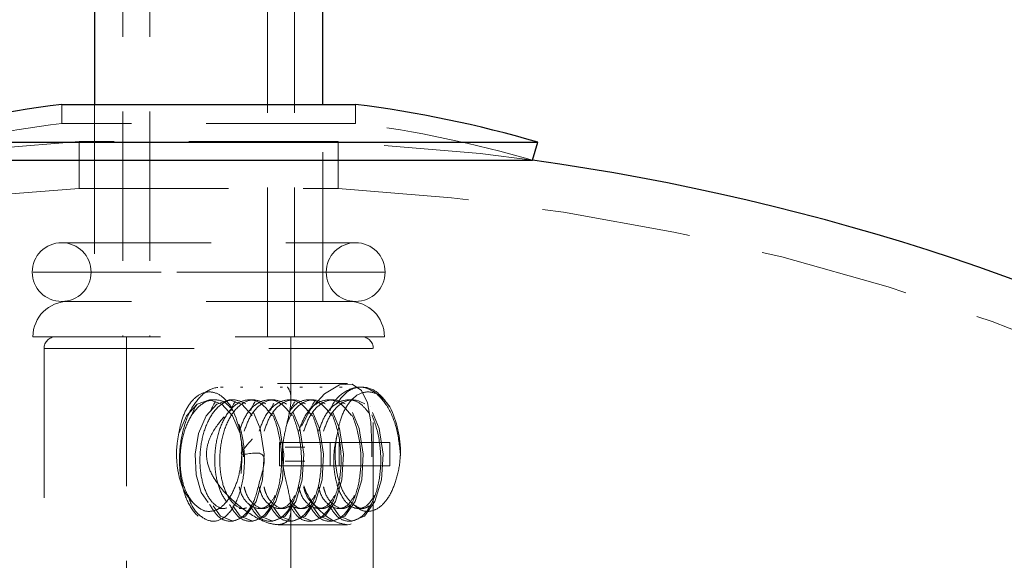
# Model space of a CAD drawing. Header units: millimetres. Extents: x 629 to 811, y 290 to 661.
# Tile 19 of 36: x 789.09 to 797.46, y 324.67 to 329.27. Entities that reach past the tile are written whole.
import ezdxf

# ---------------------------------------------------------------- set-up
doc = ezdxf.new("R2010")
doc.units = ezdxf.units.MM
doc.linetypes.add('HIDDEN', pattern=[1.905, 1.27, -0.635])

msp = doc.modelspace()

# ---------------------------------------------------------------- linework, layer by layer
at = {"color": 7, "linetype": 'Continuous', "lineweight": 25}
for p, q in [((789.7245, 360.8714), (789.7245, 328.5479)), ((791.6645, 328.5479), (791.6645, 360.8714)), ((789.4445, 328.5479), (791.9445, 328.5479)), ((788.9524, 328.2263), (793.4945, 328.2263)), ((793.4497, 328.0727), (793.4945, 328.2263)), ((788.9803, 328.0727), (793.4497, 328.0727))]:
    msp.add_line(p, q, dxfattribs=at)
at = {"color": 7, "linetype": 'HIDDEN', "lineweight": 18}
for p, q in [((789.9645, 360.8714), (789.9645, 326.5714)), ((790.1945, 360.8714), (790.1945, 326.5714)), ((791.1945, 326.5714), (791.1945, 360.8714)), ((791.4245, 326.5714), (791.4245, 360.8714)), ((789.4445, 328.5479), (789.4445, 328.3866)), ((789.7245, 328.5479), (789.7245, 326.8714)), ((791.6645, 326.8714), (791.6645, 328.5479)), ((791.9445, 328.3866), (791.9445, 328.5479)), ((791.9445, 328.3866), (789.4445, 328.3866)), ((791.7945, 328.2331), (789.5945, 328.2331)), ((789.5945, 328.2331), (789.5945, 327.8325)), ((791.7945, 327.8325), (791.7945, 328.2331)), ((789.5945, 327.8325), (791.7945, 327.8325)), ((789.4445, 327.3714), (791.9445, 327.3714)), ((792.1945, 327.1214), (789.2033, 327.1214)), ((791.6945, 327.1214), (789.7038, 327.1214)), ((791.9445, 326.8714), (789.4445, 326.8714)), ((792.1891, 326.5714), (789.1999, 326.5714)), ((789.9945, 326.5714), (789.9945, 322.6514)), ((791.3945, 326.0368), (791.3945, 326.5714)), ((789.2945, 326.4714), (789.2945, 324.5714)), ((789.3022, 326.4714), (792.0867, 326.4714)), ((792.0945, 324.5714), (792.0945, 326.4714)), ((790.8173, 326.1424), (790.7963, 326.1424)), ((790.9859, 326.1424), (790.9649, 326.1424)), ((791.1545, 326.1424), (791.1334, 326.1424)), ((791.8746, 326.1724), (791.2804, 326.1724)), ((791.3231, 326.1424), (791.302, 326.1424)), ((791.4917, 326.1424), (791.4706, 326.1424)), ((791.6603, 326.1424), (791.6392, 326.1424)), ((791.8289, 326.1424), (791.8078, 326.1424)), ((790.7434, 326.0342), (790.7012, 326.0342)), ((790.9119, 326.0342), (790.8698, 326.0342)), ((791.0805, 326.0342), (791.0384, 326.0342)), ((791.2491, 326.0342), (791.207, 326.0342)), ((791.4177, 326.0342), (791.3756, 326.0342)), ((791.5863, 326.0342), (791.5442, 326.0342)), ((791.7549, 326.0342), (791.7128, 326.0342)), ((791.9235, 326.0342), (791.8814, 326.0342)), ((791.2976, 325.6724), (791.728, 325.6724)), ((791.2976, 325.4724), (791.2976, 325.6724)), ((791.728, 325.6724), (792.2338, 325.6724)), ((791.728, 325.6724), (791.728, 325.4724)), ((791.8034, 325.4724), (791.8034, 325.6724)), ((792.2338, 325.6724), (792.2338, 325.4724)), ((791.5128, 325.6324), (791.3442, 325.6324)), ((791.728, 325.4724), (791.2976, 325.4724)), ((791.3442, 325.5124), (791.5128, 325.5124)), ((791.728, 325.4724), (792.2338, 325.4724)), ((790.7859, 325.1107), (790.8281, 325.1107)), ((790.9545, 325.1107), (790.9967, 325.1107)), ((791.1231, 325.1107), (791.1652, 325.1107)), ((791.2917, 325.1107), (791.3338, 325.1107)), ((791.3945, 322.6514), (791.3945, 325.1136)), ((791.4603, 325.1107), (791.5024, 325.1107)), ((791.6289, 325.1107), (791.671, 325.1107)), ((791.7975, 325.1107), (791.8396, 325.1107)), ((791.9661, 325.1107), (792.0082, 325.1107)), ((790.712, 325.0024), (790.733, 325.0024)), ((790.8806, 325.0024), (790.9016, 325.0024)), ((791.0492, 325.0024), (791.0702, 325.0024)), ((791.2177, 325.0024), (791.2388, 325.0024)), ((791.2846, 324.9724), (791.8746, 324.9724)), ((791.3863, 325.0024), (791.4074, 325.0024)), ((791.5549, 325.0024), (791.576, 325.0024)), ((791.7235, 325.0024), (791.7446, 325.0024)), ((791.8921, 325.0024), (791.9132, 325.0024))]:
    msp.add_line(p, q, dxfattribs=at)
at = {"color": 7, "linetype": 'HIDDEN', "lineweight": 18, "flags": 128}
for points in [[(789.5945, 328.2331), (788.4148, 328.133), (787.9393, 328.0727)], [(793.4497, 328.0727), (793.0025, 328.1298), (791.7945, 328.2331)], [(790.7321, 325.133), (790.7948, 325.0458), (790.9016, 325.0024), (791.0084, 325.0458), (791.0974, 325.1694), (791.1533, 325.3543), (791.1661, 325.5724), (791.1322, 325.7906), (791.0552, 325.9755), (791.0552, 325.9755), (790.9452, 326.0991), (790.8173, 326.1424), (790.6895, 326.0991), (790.5794, 325.9755), (790.5482, 325.9004)], [(790.9007, 325.133), (790.9634, 325.0458), (791.0702, 325.0024), (791.177, 325.0458), (791.266, 325.1694), (791.3219, 325.3543), (791.3347, 325.5724), (791.3008, 325.7906), (791.2238, 325.9755), (791.2238, 325.9755), (791.1138, 326.0991), (790.9859, 326.1424), (790.858, 326.0991), (790.7709, 326.0012)], [(791.0693, 325.133), (791.132, 325.0458), (791.2388, 325.0024), (791.3456, 325.0458), (791.4346, 325.1694), (791.4905, 325.3543), (791.5033, 325.5724), (791.4694, 325.7906), (791.3924, 325.9755), (791.3924, 325.9755), (791.2824, 326.0991), (791.1545, 326.1424), (791.0266, 326.0991), (790.9395, 326.0012)], [(791.2379, 325.133), (791.3006, 325.0458), (791.4074, 325.0024), (791.5142, 325.0458), (791.6032, 325.1694), (791.6591, 325.3543), (791.6719, 325.5724), (791.638, 325.7906), (791.561, 325.9755), (791.561, 325.9755), (791.451, 326.0991), (791.3231, 326.1424), (791.1952, 326.0991), (791.1081, 326.0012)], [(791.4064, 325.133), (791.4692, 325.0458), (791.576, 325.0024), (791.6828, 325.0458), (791.7718, 325.1694), (791.8277, 325.3543), (791.8405, 325.5724), (791.8066, 325.7906), (791.7296, 325.9755), (791.7296, 325.9755), (791.6196, 326.0991), (791.4917, 326.1424), (791.3638, 326.0991), (791.2767, 326.0012)], [(791.575, 325.133), (791.6378, 325.0458), (791.7446, 325.0024), (791.8514, 325.0458), (791.9404, 325.1694), (791.9963, 325.3543), (792.0091, 325.5724), (791.9752, 325.7906), (791.8982, 325.9755), (791.8982, 325.9755), (791.7882, 326.0991), (791.6603, 326.1424), (791.5324, 326.0991), (791.4453, 326.0012)], [(791.4846, 325.8094), (791.5599, 325.9552), (791.6784, 326.086), (791.808, 326.1611), (791.9157, 326.1671), (791.9928, 326.1146), (792.044, 326.0085), (792.0725, 325.8474), (792.0828, 325.6488), (792.0819, 325.4562), (792.0714, 325.2859), (792.0438, 325.1355), (791.9861, 325.0224), (791.8958, 324.9738), (791.8746, 324.9724), (791.8746, 324.9724)], [(791.7436, 325.133), (791.8064, 325.0458), (791.9132, 325.0024), (792.02, 325.0458), (792.1089, 325.1694), (792.1649, 325.3543), (792.1777, 325.5724), (792.1438, 325.7906), (792.0668, 325.9755), (792.0668, 325.9755), (791.9568, 326.0991), (791.8289, 326.1424), (791.701, 326.0991), (791.6139, 326.0012)], [(791.0654, 325.9004), (790.9756, 325.999), (790.87, 326.0342), (790.7644, 325.999), (790.6733, 325.899), (790.6089, 325.7492), (790.5795, 325.5724), (790.5878, 325.3957), (790.6312, 325.2459), (790.7012, 325.1459), (790.7857, 325.1107), (790.8702, 325.1459), (790.9403, 325.2459), (790.9836, 325.3957), (790.992, 325.5724), (790.9625, 325.7492), (790.8982, 325.899), (790.807, 325.999), (790.7014, 326.0342), (790.5958, 325.999), (790.5047, 325.899), (790.4403, 325.7492), (790.4403, 325.7492)]]:
    msp.add_lwpolyline(points, dxfattribs=at)
at = {"color": 7, "linetype": 'Continuous', "lineweight": 25}
for centre, radius, start, end in [((790.6945, 318.6263), 10, 97.18076, 106.2602), ((790.6945, 318.6263), 10, 73.7398, 82.81924), ((790.6945, 308.2634), 20, 0, 82.08175)]:
    msp.add_arc(centre, radius, start, end, dxfattribs=at)
at = {"color": 7, "linetype": 'HIDDEN', "lineweight": 18}
for centre, radius, start, end in [((790.6945, 318.6263), 9.84, 97.29815, 106.2602), ((790.6945, 318.6263), 9.84, 73.7398, 82.70185), ((790.6945, 308.2634), 19.6, 93.21727, 248.54412), ((790.6945, 308.2634), 19.6, 0, 86.78273), ((789.4445, 327.1214), 0.25, 90, 180), ((789.4445, 327.1214), 0.25, 0, 90), ((791.9445, 327.1214), 0.25, 90, 180), ((791.9445, 327.1214), 0.25, 0, 90), ((789.4445, 327.1214), 0.25, 180, 270), ((789.4445, 327.1214), 0.25, 270, 0), ((791.9445, 327.1214), 0.25, 180, 270), ((791.9445, 327.1214), 0.25, 270, 0), ((789.4999, 326.5714), 0.3, 90, 180), ((791.8891, 326.5714), 0.3, 0, 90), ((789.3945, 326.4714), 0.1, 90, 180), ((791.9945, 326.4714), 0.1, 0, 90), ((790.1057, 325.59), 0.8709, 358.8485, 26.27567), ((791.4545, 325.59), 0.8709, 358.8485, 26.27567)]:
    msp.add_arc(centre, radius, start, end, dxfattribs=at)
for points, knots in [([(790.702, 325.1455), (790.7248, 325.1083), (790.7758, 325.0248), (790.8815, 324.9893), (790.9889, 325.0303), (791.0872, 325.1646), (791.1202, 325.3277), (791.2219, 325.6394), (790.8451, 325.5102), (791.1982, 325.782), (791.0228, 325.9848), (790.9318, 326.1131), (790.795, 326.1572), (790.6657, 326.1128), (790.5526, 325.986), (790.474, 325.7963), (790.4395, 325.5724), (790.4529, 325.3486), (790.5106, 325.1589), (790.6021, 325.0321), (790.7119, 324.9876), (790.822, 325.0321), (790.9128, 325.1589), (790.9732, 325.3486), (790.9754, 325.4978), (790.9765, 325.5724)], [0, 0, 0, 0, 0.0350606, 0.078519, 0.1219774, 0.1654358, 0.2088942, 0.2523526, 0.2913717, 0.348124, 0.3915824, 0.4350408, 0.4784992, 0.5219576, 0.565416, 0.6088744, 0.6523328, 0.6957912, 0.7392496, 0.782708, 0.8261664, 0.8696248, 0.9130832, 0.9565416, 1, 1, 1, 1]), ([(791.2846, 324.9724), (791.3115, 324.9772), (791.3653, 324.9867), (791.3995, 325.0642), (791.3915, 325.1903), (791.3513, 325.3421), (791.3224, 325.4919), (791.3191, 325.6148), (791.3394, 325.7523), (791.3761, 325.8933), (791.4008, 326.0295), (791.387, 326.1264), (791.3306, 326.1745), (791.2412, 326.174), (791.1268, 326.1307), (790.9815, 326.0408), (790.8302, 325.9067), (790.7177, 325.754), (790.6709, 325.6159), (790.6786, 325.4865), (790.7514, 325.3338), (790.8929, 325.1755), (791.0616, 325.0485), (791.1995, 324.982), (791.2589, 324.9753), (791.2846, 324.9724)], [0, 0, 0, 0, 0.041783, 0.083385, 0.14083, 0.19946, 0.230384, 0.261642, 0.28818, 0.336694, 0.389212, 0.438984, 0.479919, 0.520996, 0.559122, 0.600383, 0.662464, 0.710364, 0.739559, 0.76898, 0.804135, 0.863125, 0.924882, 0.967518, 1, 1, 1, 1]), ([(790.8706, 325.1455), (790.8934, 325.1083), (790.9445, 325.0249), (791.0497, 324.9889), (791.1589, 325.0318), (791.2506, 325.159), (791.3082, 325.3486), (791.3216, 325.5725), (791.2872, 325.7962), (791.2084, 325.9861), (791.0959, 326.1126), (790.9643, 326.1581), (790.8361, 326.1098), (790.747, 326.028), (790.7178, 325.9541), (790.7134, 325.943)], [0, 0, 0, 0, 0.06733, 0.150786, 0.234243, 0.317699, 0.401156, 0.484612, 0.568069, 0.651525, 0.734982, 0.818438, 0.901895, 0.985351, 1, 1, 1, 1]), ([(791.0392, 325.1455), (791.062, 325.1083), (791.1131, 325.0249), (791.2183, 324.9889), (791.3275, 325.0318), (791.4192, 325.159), (791.4768, 325.3486), (791.4902, 325.5725), (791.4557, 325.7962), (791.377, 325.986), (791.2645, 326.1126), (791.1329, 326.158), (791.0046, 326.1099), (790.9149, 326.0268), (790.8851, 325.9512), (790.8802, 325.9387)], [0, 0, 0, 0, 0.067197, 0.15049, 0.233782, 0.317074, 0.400367, 0.483659, 0.566952, 0.650244, 0.733537, 0.816829, 0.900122, 0.983414, 1, 1, 1, 1]), ([(791.2078, 325.1455), (791.2306, 325.1083), (791.2817, 325.0249), (791.3869, 324.9889), (791.4961, 325.0318), (791.5878, 325.159), (791.6454, 325.3486), (791.6588, 325.5725), (791.6243, 325.7962), (791.5455, 325.9861), (791.4331, 326.1126), (791.3015, 326.1581), (791.1733, 326.1098), (791.0842, 326.028), (791.055, 325.9541), (791.0506, 325.943)], [0, 0, 0, 0, 0.06733, 0.150786, 0.234243, 0.317699, 0.401156, 0.484612, 0.568069, 0.651525, 0.734982, 0.818438, 0.901895, 0.985351, 1, 1, 1, 1]), ([(791.3878, 325.1296), (791.4071, 325.0986), (791.4547, 325.0219), (791.5556, 324.9893), (791.6646, 325.0317), (791.7564, 325.159), (791.814, 325.3486), (791.8274, 325.5725), (791.7929, 325.7962), (791.7141, 325.9861), (791.6017, 326.1126), (791.4701, 326.1581), (791.3418, 326.1098), (791.2528, 326.028), (791.2236, 325.9541), (791.2192, 325.943)], [0, 0, 0, 0, 0.057211, 0.141573, 0.225935, 0.310297, 0.394659, 0.479021, 0.563383, 0.647745, 0.732107, 0.816469, 0.900831, 0.985193, 1, 1, 1, 1]), ([(791.545, 325.1455), (791.5678, 325.1083), (791.6189, 325.0249), (791.7241, 324.9889), (791.8332, 325.0318), (791.925, 325.159), (791.9826, 325.3486), (791.996, 325.5725), (791.9615, 325.7962), (791.8827, 325.986), (791.7703, 326.1126), (791.6388, 326.1579), (791.51, 326.1105), (791.417, 326.0211), (791.3849, 325.9377), (791.3773, 325.9178)], [0, 0, 0, 0, 0.0665719, 0.1490894, 0.2316068, 0.3141243, 0.3966418, 0.4791592, 0.5616767, 0.6441942, 0.7267117, 0.8092291, 0.8917466, 0.9742641, 1, 1, 1, 1]), ([(791.7136, 325.1455), (791.7364, 325.1083), (791.7875, 325.0249), (791.8927, 324.9889), (792.0018, 325.0318), (792.0936, 325.159), (792.1512, 325.3486), (792.1646, 325.5725), (792.1301, 325.7962), (792.0513, 325.9861), (791.9389, 326.1126), (791.8072, 326.1581), (791.679, 326.1098), (791.59, 326.028), (791.5608, 325.9541), (791.5564, 325.943)], [0, 0, 0, 0, 0.06733, 0.150786, 0.234243, 0.317699, 0.401156, 0.484612, 0.568069, 0.651525, 0.734982, 0.818438, 0.901895, 0.985351, 1, 1, 1, 1]), ([(792.3252, 325.5724), (792.3171, 325.647), (792.3009, 325.7962), (792.2193, 325.9861), (792.1077, 326.1126), (791.9758, 326.1581), (791.8476, 326.1098), (791.7586, 326.028), (791.7294, 325.9541), (791.725, 325.943)], [0, 0, 0, 0, 0.16193, 0.323859, 0.485789, 0.647718, 0.809648, 0.971578, 1, 1, 1, 1]), ([(792.2354, 325.9755), (792.2002, 326.0223), (792.1298, 326.1159), (791.9976, 326.1552), (791.8738, 326.1205), (791.8105, 326.0378), (791.7825, 326.0012)], [0, 0, 0, 0, 0.263718, 0.527437, 0.791155, 1, 1, 1, 1]), ([(790.8866, 325.9755), (790.8591, 326.0102), (790.8042, 326.0795), (790.7042, 326.1116), (790.6065, 326.0847), (790.523, 325.9965), (790.4657, 325.8785), (790.4478, 325.7873), (790.4403, 325.7492)], [0, 0, 0, 0, 0.180993, 0.361929, 0.542771, 0.71431, 0.880636, 1, 1, 1, 1]), ([(792.2354, 325.9755), (792.2079, 326.0102), (792.1529, 326.0795), (792.053, 326.1116), (791.9552, 326.0847), (791.8717, 325.9965), (791.8144, 325.8785), (791.7965, 325.7873), (791.7891, 325.7492)], [0, 0, 0, 0, 0.180993, 0.361929, 0.542771, 0.71431, 0.880636, 1, 1, 1, 1]), ([(790.9002, 325.943), (790.8837, 325.9635), (790.8377, 326.0207), (790.7429, 326.0445), (790.6357, 326.0106), (790.5422, 325.9073), (790.4765, 325.7538), (790.4465, 325.5722), (790.4556, 325.3919), (790.4995, 325.2345), (790.5497, 325.1754), (790.5748, 325.1459)], [0, 0, 0, 0, 0.065369, 0.1821979, 0.2990267, 0.4158556, 0.5326845, 0.6495134, 0.7663422, 0.8831711, 1, 1, 1, 1]), ([(790.5213, 325.2222), (790.5263, 325.2041), (790.5488, 325.1225), (790.625, 325.0345), (790.7326, 324.987), (790.843, 325.0323), (790.9344, 325.1588), (790.9922, 325.3489), (791.0051, 325.5717), (790.9725, 325.7991), (790.9153, 325.9167), (790.8866, 325.9755)], [0, 0, 0, 0, 0.034475, 0.155166, 0.275857, 0.396547, 0.517238, 0.637928, 0.758619, 0.879309, 1, 1, 1, 1]), ([(791.0113, 326.0012), (790.9784, 326.0168), (790.9106, 326.0489), (790.8039, 326.0092), (790.7109, 325.9077), (790.6451, 325.7537), (790.6152, 325.5725), (790.624, 325.3912), (790.6688, 325.2372), (790.7407, 325.1356), (790.8283, 325.0958), (790.8839, 325.129), (790.9116, 325.1455)], [0, 0, 0, 0, 0.094518, 0.195232, 0.295946, 0.39666, 0.497374, 0.598088, 0.698801, 0.799515, 0.900229, 1, 1, 1, 1]), ([(791.234, 325.9004), (791.2053, 325.9376), (791.1474, 326.0127), (791.0383, 326.0456), (790.9306, 326.0103), (790.8373, 325.9074), (790.7715, 325.7538), (790.7416, 325.5725), (790.7505, 325.3911), (790.7951, 325.2375), (790.8674, 325.1344), (790.9538, 325.0998), (791.036, 325.1281), (791.0753, 325.1938), (791.0923, 325.2222)], [0, 0, 0, 0, 0.0839041, 0.1690195, 0.2541349, 0.3392503, 0.4243657, 0.509481, 0.5945964, 0.6797118, 0.7648272, 0.8499426, 0.9350579, 1, 1, 1, 1]), ([(791.1799, 326.0012), (791.147, 326.0168), (791.0792, 326.0489), (790.9725, 326.0092), (790.8795, 325.9077), (790.8137, 325.7537), (790.7838, 325.5724), (790.7926, 325.3913), (790.8374, 325.237), (790.9092, 325.1365), (790.9866, 325.0975), (791.0323, 325.1231), (791.0501, 325.133)], [0, 0, 0, 0, 0.098032, 0.202489, 0.306947, 0.411404, 0.515862, 0.62032, 0.724777, 0.829235, 0.933692, 1, 1, 1, 1]), ([(791.4026, 325.9004), (791.3739, 325.9376), (791.3161, 326.0127), (791.2067, 326.0457), (791.0998, 326.0098), (791.0079, 325.9136), (790.9714, 325.8145), (790.9543, 325.7683)], [0, 0, 0, 0, 0.20291, 0.408748, 0.614587, 0.820426, 1, 1, 1, 1]), ([(791.355, 325.999), (791.3199, 326.0158), (791.2499, 326.0493), (791.1417, 326.0088), (791.0501, 325.9138), (791.0135, 325.8145), (790.9965, 325.7683)], [0, 0, 0, 0, 0.2582377, 0.5164755, 0.7747132, 1, 1, 1, 1]), ([(791.5712, 325.9004), (791.5425, 325.9376), (791.4846, 326.0127), (791.3753, 326.0457), (791.2684, 326.0098), (791.1765, 325.9136), (791.1399, 325.8145), (791.1229, 325.7683)], [0, 0, 0, 0, 0.20291, 0.408748, 0.614587, 0.820426, 1, 1, 1, 1]), ([(791.5171, 326.0012), (791.4842, 326.0168), (791.4163, 326.049), (791.3102, 326.0087), (791.2187, 325.9139), (791.1821, 325.8145), (791.1651, 325.7683)], [0, 0, 0, 0, 0.246264, 0.50867, 0.771077, 1, 1, 1, 1]), ([(791.6856, 326.0012), (791.6527, 326.0169), (791.5847, 326.0492), (791.4794, 326.0078), (791.3987, 325.9299), (791.3693, 325.8535), (791.3599, 325.8293)], [0, 0, 0, 0, 0.275751, 0.569578, 0.863404, 1, 1, 1, 1]), ([(791.7398, 325.9004), (791.711, 325.9378), (791.6531, 326.013), (791.5446, 326.0441), (791.4473, 326.0191), (791.3989, 325.9582), (791.3799, 325.9343)], [0, 0, 0, 0, 0.271397, 0.546712, 0.822026, 1, 1, 1, 1]), ([(791.9084, 325.9004), (791.8797, 325.9376), (791.8218, 326.0127), (791.7125, 326.0457), (791.6056, 326.0098), (791.5137, 325.9136), (791.4771, 325.8145), (791.4601, 325.7683)], [0, 0, 0, 0, 0.20291, 0.408748, 0.614587, 0.820426, 1, 1, 1, 1]), ([(791.8542, 326.0012), (791.8214, 326.0168), (791.7535, 326.049), (791.6474, 326.0087), (791.5559, 325.9139), (791.5193, 325.8145), (791.5022, 325.7683)], [0, 0, 0, 0, 0.246264, 0.5086703, 0.7710766, 1, 1, 1, 1]), ([(792.0598, 325.9192), (792.0365, 325.949), (791.9839, 326.0161), (791.881, 326.0453), (791.7742, 326.0099), (791.6823, 325.9136), (791.6457, 325.8145), (791.6287, 325.7683)], [0, 0, 0, 0, 0.170745, 0.38489, 0.599035, 0.81318, 1, 1, 1, 1]), ([(792.0228, 326.0012), (791.99, 326.0168), (791.9221, 326.049), (791.816, 326.0087), (791.7245, 325.9139), (791.6879, 325.8145), (791.6708, 325.7683)], [0, 0, 0, 0, 0.246264, 0.50867, 0.771077, 1, 1, 1, 1]), ([(790.4403, 325.7492), (790.4345, 325.7173), (790.4197, 325.6364), (790.4202, 325.4957), (790.4478, 325.3473), (790.5001, 325.2202), (790.5498, 325.1707), (790.5748, 325.1459)], [0, 0, 0, 0, 0.139306, 0.354004, 0.568701, 0.783398, 1, 1, 1, 1]), ([(791.7891, 325.7492), (791.7766, 325.6907), (791.7516, 325.5737), (791.7625, 325.3908), (791.8066, 325.2376), (791.879, 325.1344), (791.9654, 325.0998), (792.0476, 325.1281), (792.0869, 325.1938), (792.1039, 325.2222)], [0, 0, 0, 0, 0.147864, 0.295727, 0.443591, 0.591454, 0.739318, 0.887182, 1, 1, 1, 1]), ([(791.7891, 325.7492), (791.7832, 325.7173), (791.7684, 325.6364), (791.769, 325.4957), (791.7965, 325.3473), (791.8488, 325.2202), (791.8985, 325.1707), (791.9235, 325.1459)], [0, 0, 0, 0, 0.139306, 0.354004, 0.568701, 0.783398, 1, 1, 1, 1]), ([(790.5748, 325.1459), (790.5968, 325.1271), (790.6442, 325.0869), (790.7271, 325.081), (790.8126, 325.1223), (790.8889, 325.2184), (790.947, 325.3585), (790.9711, 325.4854), (790.9756, 325.5593), (790.9765, 325.5724)], [0, 0, 0, 0, 0.13232, 0.284052, 0.445072, 0.611193, 0.78021, 0.960757, 1, 1, 1, 1]), ([(791.9235, 325.1459), (791.9456, 325.1271), (791.9929, 325.0869), (792.0759, 325.081), (792.1614, 325.1223), (792.2376, 325.2184), (792.2957, 325.3585), (792.3198, 325.4854), (792.3244, 325.5593), (792.3252, 325.5724)], [0, 0, 0, 0, 0.13232, 0.284052, 0.445072, 0.611193, 0.78021, 0.960757, 1, 1, 1, 1]), ([(790.9543, 325.2944), (790.9587, 325.2777), (790.9764, 325.2095), (791.0374, 325.1362), (791.1221, 325.0993), (791.2047, 325.1282), (791.2439, 325.1938), (791.2609, 325.2222)], [0, 0, 0, 0, 0.079213, 0.323909, 0.568604, 0.8133, 1, 1, 1, 1]), ([(790.9965, 325.2944), (791.0008, 325.2777), (791.0185, 325.2093), (791.0792, 325.1384), (791.155, 325.0972), (791.2009, 325.123), (791.2187, 325.133)], [0, 0, 0, 0, 0.109421, 0.447429, 0.785438, 1, 1, 1, 1]), ([(791.1229, 325.2944), (791.1272, 325.2777), (791.145, 325.2095), (791.206, 325.1362), (791.2907, 325.0993), (791.3733, 325.1282), (791.4125, 325.1938), (791.4295, 325.2222)], [0, 0, 0, 0, 0.079213, 0.323909, 0.568604, 0.8133, 1, 1, 1, 1]), ([(791.1651, 325.2944), (791.1694, 325.2777), (791.1871, 325.2093), (791.2478, 325.1384), (791.3236, 325.0972), (791.3695, 325.123), (791.3873, 325.133)], [0, 0, 0, 0, 0.109421, 0.447429, 0.785438, 1, 1, 1, 1]), ([(791.3874, 325.1409), (791.4113, 325.1271), (791.4631, 325.0973), (791.5419, 325.1289), (791.5811, 325.194), (791.5981, 325.2222)], [0, 0, 0, 0, 0.328001, 0.709171, 1, 1, 1, 1]), ([(791.4601, 325.2944), (791.4644, 325.2777), (791.4822, 325.2095), (791.5432, 325.1362), (791.6279, 325.0993), (791.7105, 325.1282), (791.7497, 325.1938), (791.7667, 325.2222)], [0, 0, 0, 0, 0.079213, 0.323909, 0.568604, 0.8133, 1, 1, 1, 1]), ([(791.5022, 325.2944), (791.5066, 325.2777), (791.5243, 325.2093), (791.585, 325.1384), (791.6607, 325.0972), (791.7067, 325.123), (791.7245, 325.133)], [0, 0, 0, 0, 0.109421, 0.447429, 0.785438, 1, 1, 1, 1]), ([(791.8746, 324.9724), (791.8377, 324.9784), (791.7639, 324.9903), (791.6415, 325.0855), (791.5456, 325.1916), (791.5136, 325.2775), (791.5045, 325.3021)], [0, 0, 0, 0, 0.288731, 0.576935, 0.879016, 1, 1, 1, 1]), ([(791.6287, 325.2944), (791.633, 325.2777), (791.6507, 325.2095), (791.7118, 325.1362), (791.7964, 325.0993), (791.8791, 325.1282), (791.9183, 325.1938), (791.9353, 325.2222)], [0, 0, 0, 0, 0.079213, 0.323909, 0.568604, 0.8133, 1, 1, 1, 1]), ([(791.6708, 325.2944), (791.6752, 325.2777), (791.6929, 325.2093), (791.7536, 325.1384), (791.8293, 325.0972), (791.8753, 325.123), (791.8931, 325.133)], [0, 0, 0, 0, 0.109421, 0.447429, 0.785438, 1, 1, 1, 1]), ([(791.3854, 325.1921), (791.3958, 325.1755), (791.4287, 325.123), (791.4928, 325.0985), (791.5382, 325.1234), (791.5559, 325.133)], [0, 0, 0, 0, 0.220224, 0.697215, 1, 1, 1, 1]), ([(791.9235, 325.1459), (791.9517, 325.127), (791.9977, 325.0961), (792.0438, 325.1227), (792.0617, 325.133)], [0, 0, 0, 0, 0.611702, 1, 1, 1, 1])]:
    msp.add_open_spline(points, degree=3, knots=knots, dxfattribs=at)

doc.saveas('drawing.dxf')
